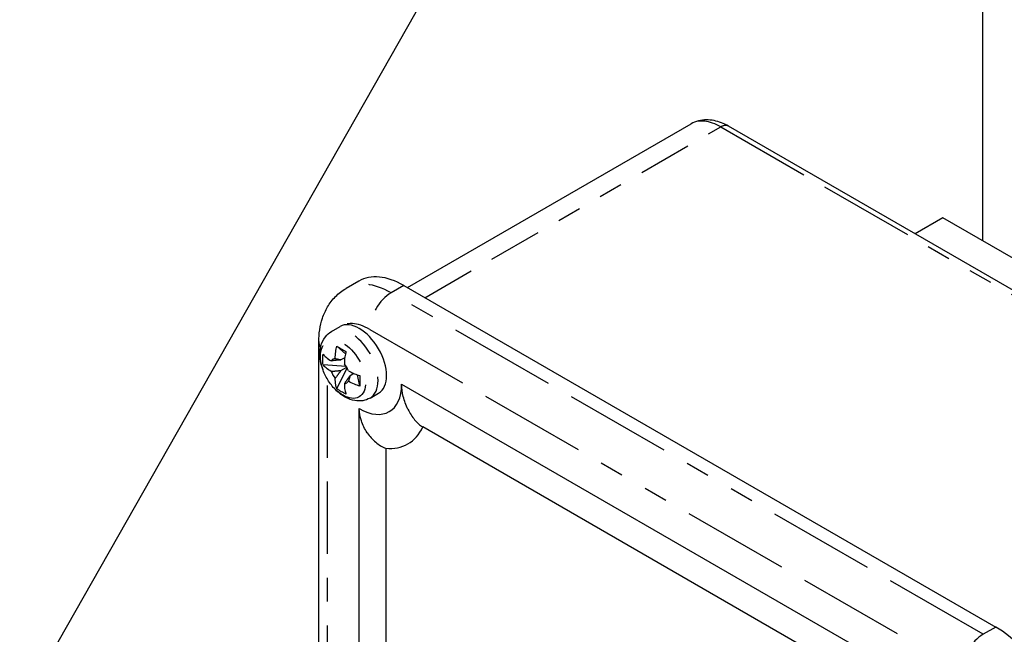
# Paper-space layout 'SHEET_1' of a CAD drawing. Header units: inches. Extents: x 3 to 360, y 8 to 227.
# Tile 10 of 98: x 42.8 to 46.92, y 119.25 to 121.82. Entities that reach past the tile are written whole.
import ezdxf

# ---------------------------------------------------------------- set-up
doc = ezdxf.new("R2010")
doc.units = ezdxf.units.IN
doc.header["$LTSCALE"] = 10.666667
doc.header["$MEASUREMENT"] = 0
doc.linetypes.add('DOUBLE_DASH_DOUBLE_DOT', pattern=[0.74, 0.24, -0.06, 0.24, -0.06, 0.01, -0.06, 0.01, -0.06])
doc.layers.get('0').update_dxf_attribs({"lineweight": 25})
doc.layers.add('DIMEN', color=7, linetype='Continuous', lineweight=25)
doc.layers.add('PHANTOM', color=7, linetype='DOUBLE_DASH_DOUBLE_DOT', lineweight=25)

# ---------------------------------------------------------------- blocks, each defined once
blk = doc.blocks.new('Balloon16')
at = {"layer": 'DIMEN', "linetype": 'Continuous', "lineweight": 25}
blk.add_line((4.22546, 11.52514), (3.86641, 10.89275), dxfattribs=at)

psp = doc.layouts.new('SHEET_1')

# ---------------------------------------------------------------- linework, layer by layer
for p, q in [((46.8275, 120.8967), (46.8275, 122.624)), ((44.4227, 120.7014), (45.6083, 121.386)), ((47.9496, 120.1151), (45.7646, 121.3767)), ((46.6614, 120.9926), (46.5456, 120.9257)), ((47.9378, 120.2556), (46.6614, 120.9926)), ((44.22, 120.7288), (44.167, 120.6981)), ((44.4075, 120.7102), (46.8824, 119.2813)), ((44.1059, 120.5178), (44.1414, 120.5383)), ((44.0527, 118.4342), (44.0527, 120.4754)), ((44.1641, 120.4241), (44.1281, 120.4556)), ((44.1671, 120.3717), (44.0703, 120.3781)), ((44.1613, 120.408), (44.1449, 120.3985)), ((44.1281, 120.278), (44.171, 120.3651)), ((44.1449, 120.3544), (44.1691, 120.3684)), ((44.1994, 120.3418), (44.1831, 120.3324)), ((44.2241, 120.2893), (44.2148, 120.3362)), ((44.3987, 120.2968), (46.6084, 119.0211)), ((44.2669, 120.239), (44.3024, 120.2595)), ((44.2219, 118.4597), (44.2219, 120.1948)), ((46.5192, 118.945), (44.487, 120.1182)), ((44.3324, 120.0289), (44.3324, 118.498))]:
    psp.add_line(p, q)
for centre, major_axis, start_param, end_param in [((44.4075, 120.404), (-0.1875, 0.3248), 5.497787, 6.283185), ((44.2219, 120.3989), (-0.0805, 0.1394), 3.141593, 6.283185), ((44.1404, 120.3519), (-0.0287, 0.0497), 5.987512, 6.578858), ((44.1404, 120.3519), (0.0287, -0.0497), 1.275123, 1.866469), ((44.1404, 120.3519), (-0.0287, 0.0497), 1.275123, 1.866469), ((44.1404, 120.3519), (0.0287, -0.0497), 5.987512, 6.578858), ((44.2219, 120.3989), (0.125, -0.2165), 5.497787, 7.068583), ((44.2219, 120.3989), (0.2031, -0.3518), 5.892578, 6.673792), ((46.8824, 118.9751), (0.1875, -0.3248), 0.785398, 2.356194)]:
    psp.add_ellipse(centre, major_axis=major_axis, ratio=0.57735, start_param=start_param, end_param=end_param)
for points, knots in [([(49.0911, 119.8916), (49.0911, 120.2851), (49.0376, 120.6974), (48.8359, 121.5309), (48.6874, 121.9519), (48.31, 122.7697), (48.0811, 123.1662), (47.5616, 123.9019), (47.2712, 124.2409), (46.6503, 124.8324), (46.3199, 125.0849), (45.9792, 125.2816)], [3.141593, 3.141593, 3.141593, 3.141593, 3.455752, 3.455752, 3.769911, 3.769911, 4.08407, 4.08407, 4.39823, 4.39823, 4.712389, 4.712389, 4.712389, 4.712389]), ([(47.9571, 119.8916), (47.9571, 120.1622), (47.9222, 120.4632), (47.7786, 121.0969), (47.6688, 121.4298), (47.3817, 122.0909), (47.2036, 122.4188), (46.7983, 123.0312), (46.571, 123.3155), (46.0959, 123.8078), (45.8483, 124.0165), (45.5404, 124.2226), (45.4759, 124.2627), (45.4122, 124.2996)], [3.141593, 3.141593, 3.141593, 3.141593, 3.434127, 3.434127, 3.73142, 3.73142, 4.032497, 4.032497, 4.334096, 4.334096, 4.63277, 4.63277, 4.712389, 4.712389, 4.712389, 4.712389]), ([(45.7646, 121.3767), (45.7552, 121.3821), (45.7455, 121.3868), (45.7255, 121.3947), (45.7153, 121.3978), (45.6942, 121.4021), (45.6834, 121.4032), (45.6615, 121.403), (45.6504, 121.4016), (45.6287, 121.3959), (45.6181, 121.3916), (45.6083, 121.386)], [1.5707963, 1.5707963, 1.5707963, 1.5707963, 1.727876, 1.727876, 1.8849556, 1.8849556, 2.0420352, 2.0420352, 2.1991149, 2.1991149, 2.3561945, 2.3561945, 2.3561945, 2.3561945]), ([(44.0527, 120.4754), (44.0527, 120.4918), (44.0538, 120.5082), (44.0587, 120.5409), (44.0624, 120.5572), (44.0733, 120.5895), (44.0803, 120.6054), (44.0984, 120.636), (44.1095, 120.6506), (44.1356, 120.677), (44.1506, 120.6887), (44.167, 120.6981)], [3.1415927, 3.1415927, 3.1415927, 3.1415927, 3.2986723, 3.2986723, 3.4557519, 3.4557519, 3.6128316, 3.6128316, 3.7699112, 3.7699112, 3.9269908, 3.9269908, 3.9269908, 3.9269908]), ([(44.2669, 120.239), (44.2574, 120.2335), (44.247, 120.2299), (44.2252, 120.2263), (44.2139, 120.2266), (44.1898, 120.2307), (44.1774, 120.2353), (44.1516, 120.2488), (44.1386, 120.2586), (44.1143, 120.2816), (44.1032, 120.2952), (44.0843, 120.3242), (44.0764, 120.3397), (44.0643, 120.3717), (44.0601, 120.3883), (44.0565, 120.4217), (44.057, 120.4386), (44.0645, 120.4693), (44.0706, 120.4834), (44.0872, 120.5044), (44.096, 120.5121), (44.1059, 120.5178)], [0.785398, 0.785398, 0.785398, 0.785398, 0.999134, 0.999134, 1.232557, 1.232557, 1.524116, 1.524116, 1.884942, 1.884942, 2.262003, 2.262003, 2.633533, 2.633533, 3.007364, 3.007364, 3.383301, 3.383301, 3.70236, 3.70236, 3.926991, 3.926991, 3.926991, 3.926991]), ([(44.1213, 120.4042), (44.1213, 120.413), (44.122, 120.4229), (44.1246, 120.4406), (44.1262, 120.4482), (44.1281, 120.4556)], [0.1209363, 0.1209363, 0.1209363, 0.1209363, 0.2025367, 0.2025367, 0.2617504, 0.2617504, 0.2617504, 0.2617504]), ([(44.1281, 120.4556), (44.1342, 120.4521), (44.1405, 120.4486), (44.1466, 120.445), (44.1527, 120.4415), (44.1594, 120.4376), (44.1663, 120.4335)], [-0.0659889, -0.0659889, -0.0659889, -0.0659889, 0, 0, 0, 0.0659889, 0.0659889, 0.0659889, 0.0659889]), ([(44.0703, 120.3781), (44.0694, 120.3857), (44.069, 120.3932), (44.069, 120.4002), (44.069, 120.4073), (44.0694, 120.4147), (44.0703, 120.4222)], [-0.0659889, -0.0659889, -0.0659889, -0.0659889, 0, 0, 0, 0.0659889, 0.0659889, 0.0659889, 0.0659889]), ([(44.0703, 120.4222), (44.0738, 120.418), (44.078, 120.4137), (44.0894, 120.4041), (44.097, 120.399), (44.1046, 120.3946)], [-0.2617504, -0.2617504, -0.2617504, -0.2617504, -0.2025367, -0.2025367, -0.1209363, -0.1209363, -0.1209363, -0.1209363]), ([(44.1663, 120.4335), (44.1644, 120.4262), (44.1628, 120.4186), (44.1602, 120.4009), (44.1595, 120.3909), (44.1595, 120.3822)], [-0.2617504, -0.2617504, -0.2617504, -0.2617504, -0.2025367, -0.2025367, -0.1209363, -0.1209363, -0.1209363, -0.1209363]), ([(44.1046, 120.3505), (44.097, 120.3549), (44.0894, 120.36), (44.078, 120.3696), (44.0738, 120.3739), (44.0703, 120.3781)], [0.1209363, 0.1209363, 0.1209363, 0.1209363, 0.2025367, 0.2025367, 0.2617504, 0.2617504, 0.2617504, 0.2617504]), ([(44.1762, 120.3532), (44.1838, 120.3489), (44.1928, 120.3445), (44.2094, 120.3379), (44.2168, 120.3355), (44.2241, 120.3334)], [0.1209363, 0.1209363, 0.1209363, 0.1209363, 0.2025367, 0.2025367, 0.2617504, 0.2617504, 0.2617504, 0.2617504]), ([(44.2241, 120.3334), (44.2242, 120.3254), (44.2242, 120.3177), (44.2242, 120.3106), (44.2242, 120.3036), (44.2242, 120.2964), (44.2241, 120.2893)], [-0.0659889, -0.0659889, -0.0659889, -0.0659889, 0, 0, 0, 0.0659889, 0.0659889, 0.0659889, 0.0659889]), ([(44.1281, 120.278), (44.1262, 120.2832), (44.1246, 120.289), (44.122, 120.3036), (44.1213, 120.3128), (44.1213, 120.3215)], [-0.2617504, -0.2617504, -0.2617504, -0.2617504, -0.2025367, -0.2025367, -0.1209363, -0.1209363, -0.1209363, -0.1209363]), ([(44.1595, 120.2995), (44.1595, 120.2907), (44.1602, 120.2815), (44.1628, 120.2669), (44.1644, 120.2611), (44.1663, 120.256)], [0.1209363, 0.1209363, 0.1209363, 0.1209363, 0.2025367, 0.2025367, 0.2617504, 0.2617504, 0.2617504, 0.2617504]), ([(44.2241, 120.2893), (44.2168, 120.2914), (44.2094, 120.2938), (44.1928, 120.3004), (44.1838, 120.3048), (44.1762, 120.3091)], [-0.2617504, -0.2617504, -0.2617504, -0.2617504, -0.2025367, -0.2025367, -0.1209363, -0.1209363, -0.1209363, -0.1209363]), ([(44.4251, 120.1922), (44.4251, 120.1923), (44.425, 120.1924), (44.4168, 120.2094), (44.4103, 120.2274), (44.4016, 120.2626), (44.399, 120.2801), (44.3987, 120.2968)], [-0.0007864, -0.0007864, -0.0007864, -0.0007864, 0, 0, 0.1434215, 0.1434215, 0.2789579, 0.2789579, 0.2789579, 0.2789579]), ([(44.1663, 120.256), (44.1594, 120.2589), (44.1527, 120.2623), (44.1466, 120.2658), (44.1405, 120.2694), (44.1342, 120.2734), (44.1281, 120.278)], [-0.0659889, -0.0659889, -0.0659889, -0.0659889, 0, 0, 0, 0.0659889, 0.0659889, 0.0659889, 0.0659889]), ([(44.255, 120.094), (44.255, 120.0941), (44.2549, 120.0942), (44.2444, 120.1098), (44.2362, 120.1268), (44.2253, 120.1608), (44.2222, 120.178), (44.2219, 120.1948)], [-0.2785068, -0.2785068, -0.2785068, -0.2785068, -0.2777239, -0.2777239, -0.1349369, -0.1349369, 0, 0, 0, 0]), ([(44.4251, 120.1922), (44.4252, 120.1921), (44.4252, 120.1921), (44.4331, 120.176), (44.4424, 120.1611), (44.4634, 120.136), (44.4747, 120.1257), (44.487, 120.1182)], [-0.0007866, -0.0007866, -0.0007866, -0.0007866, 0, 0, 0.1358316, 0.1358316, 0.2620571, 0.2620571, 0.2620571, 0.2620571]), ([(44.255, 120.094), (44.2551, 120.0939), (44.2551, 120.0939), (44.2651, 120.0791), (44.2771, 120.0656), (44.3035, 120.0437), (44.3175, 120.035), (44.3324, 120.0289)], [-0.2616184, -0.2616184, -0.2616184, -0.2616184, -0.2608354, -0.2608354, -0.125637, -0.125637, 0, 0, 0, 0])]:
    psp.add_open_spline(points, degree=3, knots=knots)
for points, weights in [([(44.1449, 120.3985), (44.13, 120.3977), (44.1046, 120.3946)], [1.29480091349, 1.17442042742, 1]), ([(44.1213, 120.4042), (44.1367, 120.4015), (44.1449, 120.3985)], [1, 1.17442042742, 1.29480091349]), ([(44.1046, 120.3505), (44.13, 120.3536), (44.1449, 120.3544)], [1, 1.17442042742, 1.29480091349]), ([(44.1449, 120.3544), (44.1367, 120.342), (44.1213, 120.3215)], [1.29480091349, 1.17442042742, 1]), ([(44.1595, 120.2995), (44.1749, 120.3199), (44.1831, 120.3324)], [1, 1.17442042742, 1.29480091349]), ([(44.1831, 120.3324), (44.1816, 120.3238), (44.1762, 120.3091)], [1.29480091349, 1.17442042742, 1])]:
    psp.add_rational_spline(points, weights, degree=2)
at = {"layer": 'PHANTOM', "ltscale": 0.087186}
psp.add_line((44.4959, 120.6591), (45.7333, 121.3736), dxfattribs=at)
at = {"layer": 'PHANTOM', "ltscale": 0.15633}
psp.add_line((45.7333, 121.3736), (47.951, 120.0932), dxfattribs=at)
at = {"layer": 'PHANTOM', "ltscale": 0.003641}
for p, q in [((44.4075, 120.7102), (44.3545, 120.6796)), ((46.8824, 119.2813), (46.8293, 119.2507))]:
    psp.add_line(p, q, dxfattribs=at)
at = {"layer": 'PHANTOM', "ltscale": 0.174472}
for p, q in [((46.8293, 119.2507), (44.3545, 120.6796)), ((44.2661, 120.5265), (46.7409, 119.0976))]:
    psp.add_line(p, q, dxfattribs=at)
at = {"layer": 'PHANTOM', "ltscale": 0.11802}
psp.add_line((44.0893, 118.3832), (44.0893, 120.3168), dxfattribs=at)
at = {"layer": 'PHANTOM', "ltscale": 0.009693}
for centre, major_axis, start_param, end_param in [((45.7333, 121.1695), (-0.125, 0.2165), 5.497787, 6.283185), ((44.3545, 120.5775), (0.0625, 0.1083), 0.785398, 2.356194), ((46.8293, 119.1486), (0.0625, 0.1083), 0.785398, 2.356194)]:
    psp.add_ellipse(centre, major_axis=major_axis, ratio=0.57735, start_param=start_param, end_param=end_param, dxfattribs=at)
at = {"layer": 'PHANTOM', "ltscale": 0.002348}
psp.add_ellipse((45.7333, 121.3226), major_axis=(0.0313, 0.0541), ratio=0.57735, start_param=0, end_param=0.785398, dxfattribs=at)
at = {"layer": 'PHANTOM', "ltscale": 0.01459}
psp.add_ellipse((44.3545, 120.3734), major_axis=(-0.1875, 0.3248), ratio=0.57735, start_param=5.497787, end_param=6.283185, dxfattribs=at)
at = {"layer": 'PHANTOM', "ltscale": 0.025128}
psp.add_ellipse((44.1864, 120.3784), major_axis=(-0.0805, 0.1394), ratio=0.57735, start_param=3.141593, end_param=6.283185, dxfattribs=at)
at = {"layer": 'PHANTOM', "ltscale": 0.010566}
psp.add_ellipse((44.2661, 120.3223), major_axis=(-0.125, 0.2165), ratio=0.57735, start_param=5.497787, end_param=6.353151, dxfattribs=at)
at = {"layer": 'PHANTOM', "ltscale": 0.041774}
psp.add_ellipse((44.154, 120.3597), major_axis=(0.0668, -0.1157), ratio=0.57735, dxfattribs=at)
at = {"layer": 'PHANTOM', "ltscale": 0.002055}
psp.add_ellipse((44.1777, 120.4754), major_axis=(-0.125, 0), ratio=0.57735, start_param=0, end_param=0.345648, dxfattribs=at)

# ---------------------------------------------------------------- block references
at = {"layer": 'DIMEN', "xscale": 10.66666666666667, "yscale": 10.66666666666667, "zscale": 10.66666666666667}
psp.add_blockref('Balloon16', (0, 0), dxfattribs=at)

doc.saveas('drawing.dxf')
